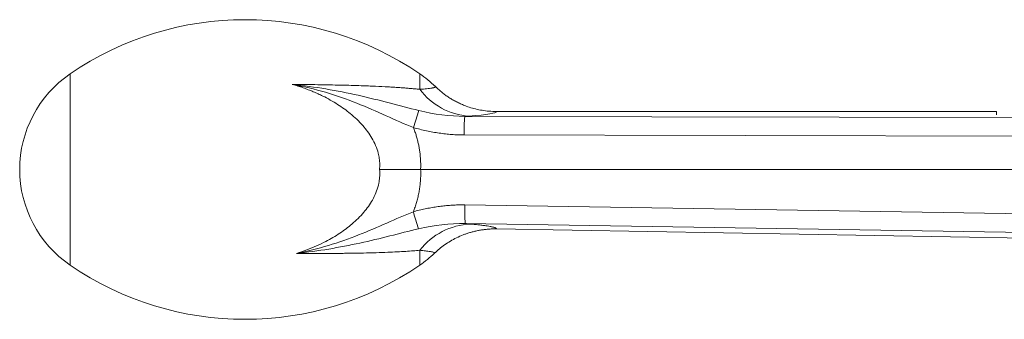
# Model space of a CAD drawing. Header units: metres. Extents: x 70279.8 to 70377.7, y 409251.8 to 409331.5.
# Tile 189 of 244: x 70323.6 to 70323.6509, y 409325.9395 to 409325.955. Entities that reach past the tile are written whole.
import ezdxf

# ---------------------------------------------------------------- set-up
doc = ezdxf.new("R2010")
doc.units = ezdxf.units.M

# ---------------------------------------------------------------- blocks, each defined once
blk = doc.blocks.new('Reactor_20170118')
at = {"color": 7, "linetype": 'Continuous', "lineweight": 15, "ltscale": 0.1}
for p, q in [((350.5, 1350.265), (324.627, 1350.265)), ((350.5, 1350.097), (350.5, 1350.265)), ((322.994, 1350.015), (377.873, 1349.914)), ((322.959, 1349.051), (377.838, 1348.95)), ((320.712, 1347.265), (379.257, 1347.265)), ((376.112, 1344.6), (322.999, 1345.433)), ((376.129, 1343.636), (323.016, 1344.469)), ((362.992, 1343.52), (324.63, 1344.191))]:
    blk.add_line(p, q, dxfattribs=at)
at = {"color": 7, "linetype": 'Continuous', "lineweight": 15}
for centre, radius, start, end in [((311.625, 1339.015), 16, 55.5874, 124.4112), ((305.974, 1347.265), 6, 124.4137, 235.5953), ((317.276, 1347.265), 6, 45.626, 55.5932), ((323.443, 1353.488), 3.466, 216.7763, 266.1435), ((330.334, 1346.752), 10.345, 159.8544, 164.9761), ((330.672, 1349.254), 7.715, 174.343, 181.5092), ((330.457, 1347.703), 10.456, 194.532, 199.5899), ((330.837, 1345.093), 7.846, 177.5162, 184.5584), ((323.454, 1340.919), 3.53, 92.677, 142.1223), ((317.276, 1347.265), 6, 304.4161, 313.7827), ((311.625, 1355.515), 16, 235.5876, 304.4121)]:
    blk.add_arc(centre, radius, start, end, dxfattribs=at)
for points, knots in [([(302.583, 1342.315), (302.583, 1342.315), (302.583, 1344.533), (302.583, 1349.997), (302.583, 1352.215), (302.583, 1352.215)], [0, 0, 0, 0, 0.5, 0.5, 1, 1, 1, 1]), ([(320.667, 1351.413), (320.605, 1351.419), (320.479, 1351.431), (320.276, 1351.45), (320.059, 1351.468), (319.827, 1351.486), (319.579, 1351.504), (319.315, 1351.521), (318.919, 1351.545), (318.367, 1351.572), (317.725, 1351.597), (317.121, 1351.616), (316.574, 1351.63), (315.995, 1351.643), (315.385, 1351.653), (314.742, 1351.663), (314.3, 1351.667), (314.075, 1351.669)], [0, 0, 0, 0, 0.036178, 0.073859, 0.113083, 0.153882, 0.196281, 0.240306, 0.285977, 0.389427, 0.501034, 0.576579, 0.65511, 0.736667, 0.821299, 0.909057, 1, 1, 1, 1]), ([(314.075, 1351.669), (314.663, 1351.607), (315.242, 1351.526), (316.38, 1351.335), (316.937, 1351.224), (318.027, 1350.98), (318.559, 1350.847), (319.604, 1350.576), (320.115, 1350.438), (320.622, 1350.315)], [0, 0, 0, 0, 0.25, 0.25, 0.5, 0.5, 0.75, 0.75, 1, 1, 1, 1]), ([(314.075, 1351.669), (314.17, 1351.642), (314.357, 1351.587), (314.632, 1351.494), (314.898, 1351.397), (315.157, 1351.293), (315.407, 1351.183), (315.835, 1350.979), (316.407, 1350.659), (317.107, 1350.155), (317.717, 1349.579), (318.142, 1349.005), (318.391, 1348.512), (318.514, 1348.151), (318.578, 1347.829), (318.603, 1347.546), (318.593, 1347.359), (318.588, 1347.265)], [0, 0, 0, 0, 0.043599, 0.086343, 0.128255, 0.169356, 0.20967, 0.249218, 0.379336, 0.498923, 0.63077, 0.748921, 0.813314, 0.874699, 0.916925, 0.958438, 1, 1, 1, 1]), ([(320.342, 1349.434), (319.875, 1349.617), (319.406, 1349.83), (318.435, 1350.267), (317.934, 1350.489), (316.89, 1350.902), (316.349, 1351.093), (315.233, 1351.423), (314.66, 1351.562), (314.075, 1351.669)], [0, 0, 0, 0, 0.25, 0.25, 0.5, 0.5, 0.75, 0.75, 1, 1, 1, 1]), ([(321.472, 1351.554), (321.475, 1351.551), (321.48, 1351.544), (321.476, 1351.534), (321.465, 1351.524), (321.448, 1351.516), (321.427, 1351.508), (321.403, 1351.501), (321.377, 1351.495), (321.352, 1351.489), (321.328, 1351.484), (321.276, 1351.475), (321.183, 1351.461), (321.03, 1351.443), (320.86, 1351.427), (320.73, 1351.417), (320.667, 1351.413)], [0, 0, 0, 0, 0.071279, 0.137913, 0.199867, 0.257106, 0.309602, 0.357327, 0.400256, 0.438367, 0.47164, 0.50006, 0.635297, 0.76377, 0.885371, 1, 1, 1, 1]), ([(321.472, 1351.554), (321.522, 1351.507), (321.623, 1351.411), (321.783, 1351.274), (321.952, 1351.143), (322.13, 1351.019), (322.316, 1350.901), (322.511, 1350.792), (322.713, 1350.69), (322.951, 1350.586), (323.229, 1350.484), (323.552, 1350.391), (323.895, 1350.321), (324.255, 1350.274), (324.502, 1350.268), (324.627, 1350.265)], [0, 0, 0, 0, 0.059287, 0.119499, 0.180637, 0.2427, 0.305687, 0.369599, 0.434436, 0.500197, 0.592422, 0.688514, 0.788474, 0.892302, 1, 1, 1, 1]), ([(320.342, 1349.434), (320.454, 1349.403), (320.676, 1349.343), (321.009, 1349.266), (321.34, 1349.2), (321.669, 1349.146), (321.995, 1349.104), (322.318, 1349.074), (322.639, 1349.055), (322.853, 1349.052), (322.959, 1349.051)], [0, 0, 0, 0, 0.130951, 0.259923, 0.387049, 0.512467, 0.636319, 0.758755, 0.879929, 1, 1, 1, 1]), ([(320.712, 1347.265), (320.713, 1347.338), (320.717, 1347.485), (320.711, 1347.704), (320.697, 1347.923), (320.674, 1348.141), (320.641, 1348.359), (320.6, 1348.576), (320.549, 1348.791), (320.49, 1349.007), (320.421, 1349.221), (320.369, 1349.363), (320.342, 1349.434)], [0, 0, 0, 0, 0.099355, 0.198406, 0.297321, 0.39627, 0.495421, 0.594941, 0.694998, 0.795754, 0.89737, 1, 1, 1, 1]), ([(318.588, 1347.265), (318.592, 1347.211), (318.599, 1347.102), (318.597, 1346.938), (318.584, 1346.775), (318.56, 1346.612), (318.509, 1346.372), (318.407, 1346.056), (318.172, 1345.575), (317.77, 1345.014), (317.192, 1344.448), (316.525, 1343.949), (315.903, 1343.584), (315.326, 1343.307), (314.82, 1343.098), (314.466, 1342.982), (314.286, 1342.923)], [0, 0, 0, 0, 0.024989, 0.049854, 0.074752, 0.099837, 0.12526, 0.186879, 0.251377, 0.369446, 0.500807, 0.620078, 0.749759, 0.829881, 0.913235, 1, 1, 1, 1]), ([(318.588, 1347.265), (318.65, 1347.265), (318.777, 1347.265), (318.977, 1347.265), (319.189, 1347.265), (319.415, 1347.265), (319.653, 1347.265), (319.904, 1347.265), (320.165, 1347.265), (320.435, 1347.265), (320.619, 1347.265), (320.712, 1347.265)], [0, 0, 0, 0, 0.093514, 0.191666, 0.294404, 0.401646, 0.513275, 0.629139, 0.749044, 0.872756, 1, 1, 1, 1]), ([(320.336, 1345.079), (320.365, 1345.158), (320.425, 1345.316), (320.5, 1345.557), (320.565, 1345.798), (320.618, 1346.041), (320.66, 1346.284), (320.69, 1346.528), (320.709, 1346.773), (320.718, 1347.019), (320.714, 1347.183), (320.712, 1347.265)], [0, 0, 0, 0, 0.114017, 0.226781, 0.338511, 0.449432, 0.559771, 0.669763, 0.779641, 0.889642, 1, 1, 1, 1]), ([(314.286, 1342.923), (314.851, 1343.033), (315.403, 1343.171), (316.475, 1343.494), (316.996, 1343.679), (318.002, 1344.077), (318.487, 1344.289), (319.427, 1344.704), (319.882, 1344.906), (320.336, 1345.079)], [0, 0, 0, 0, 0.25, 0.25, 0.5, 0.5, 0.75, 0.75, 1, 1, 1, 1]), ([(322.999, 1345.433), (322.903, 1345.433), (322.71, 1345.434), (322.42, 1345.424), (322.128, 1345.404), (321.834, 1345.374), (321.537, 1345.335), (321.24, 1345.286), (320.94, 1345.227), (320.638, 1345.159), (320.437, 1345.106), (320.336, 1345.079)], [0, 0, 0, 0, 0.106854, 0.214505, 0.323073, 0.432675, 0.543422, 0.655424, 0.768787, 0.883613, 1, 1, 1, 1]), ([(323.289, 1344.445), (323.245, 1344.449), (323.156, 1344.457), (323.063, 1344.465), (323.016, 1344.469)], [0, 0, 0, 0, 0.497912, 1, 1, 1, 1]), ([(320.606, 1344.197), (320.116, 1344.083), (319.62, 1343.954), (318.61, 1343.7), (318.095, 1343.575), (317.043, 1343.346), (316.507, 1343.242), (315.412, 1343.06), (314.854, 1342.983), (314.286, 1342.923)], [0, 0, 0, 0, 0.25, 0.25, 0.5, 0.5, 0.75, 0.75, 1, 1, 1, 1]), ([(324.63, 1344.191), (324.559, 1344.191), (324.418, 1344.191), (324.21, 1344.18), (324.007, 1344.16), (323.809, 1344.131), (323.616, 1344.094), (323.429, 1344.05), (323.249, 1344), (323.074, 1343.943), (322.846, 1343.859), (322.568, 1343.736), (322.25, 1343.564), (321.954, 1343.372), (321.679, 1343.163), (321.511, 1343.01), (321.428, 1342.934)], [0, 0, 0, 0, 0.06031, 0.119425, 0.177347, 0.234075, 0.289609, 0.34395, 0.397098, 0.449053, 0.499816, 0.604439, 0.70677, 0.806808, 0.904552, 1, 1, 1, 1]), ([(324.63, 1344.191), (324.631, 1344.195), (324.633, 1344.204), (324.624, 1344.218), (324.607, 1344.232), (324.581, 1344.246), (324.546, 1344.26), (324.501, 1344.274), (324.448, 1344.288), (324.385, 1344.303), (324.294, 1344.321), (324.166, 1344.343), (323.988, 1344.369), (323.783, 1344.395), (323.552, 1344.42), (323.377, 1344.437), (323.289, 1344.445)], [0, 0, 0, 0, 0.055892, 0.11154, 0.167012, 0.222377, 0.277705, 0.333064, 0.388526, 0.444157, 0.500028, 0.600372, 0.700138, 0.799727, 0.899547, 1, 1, 1, 1]), ([(314.286, 1342.923), (314.407, 1342.923), (314.647, 1342.922), (315, 1342.921), (315.344, 1342.921), (315.678, 1342.922), (316.003, 1342.923), (316.318, 1342.925), (316.623, 1342.927), (316.919, 1342.93), (317.205, 1342.934), (317.482, 1342.939), (317.889, 1342.947), (318.405, 1342.96), (318.988, 1342.981), (319.495, 1343.004), (319.934, 1343.03), (320.324, 1343.057), (320.556, 1343.077), (320.667, 1343.086)], [0, 0, 0, 0, 0.0502463, 0.0995025, 0.1477777, 0.1950804, 0.2414189, 0.2868009, 0.3312337, 0.3747244, 0.4172795, 0.4589051, 0.4996072, 0.6032579, 0.699921, 0.7828643, 0.8604139, 0.9327237, 1, 1, 1, 1]), ([(320.667, 1343.086), (320.701, 1343.083), (320.779, 1343.075), (320.898, 1343.063), (321.029, 1343.047), (321.16, 1343.029), (321.281, 1343.008), (321.37, 1342.987), (321.42, 1342.967), (321.439, 1342.949), (321.432, 1342.939), (321.428, 1342.934)], [0, 0, 0, 0, 0.064697, 0.147226, 0.247426, 0.365101, 0.500017, 0.650288, 0.783553, 0.900053, 1, 1, 1, 1])]:
    blk.add_open_spline(points, degree=3, knots=knots, dxfattribs=at)
for points in [[(320.667, 1352.215), (320.667, 1352.215), (320.667, 1351.936), (320.667, 1351.413)], [(320.622, 1350.315), (321.418, 1350.122), (322.206, 1350.012), (322.994, 1350.015)], [(324.627, 1350.265), (324.662, 1350.181), (324.164, 1350.098), (323.21, 1350.03)], [(322.994, 1350.015), (323.067, 1350.02), (323.14, 1350.025), (323.21, 1350.03)], [(323.016, 1344.469), (322.217, 1344.486), (321.416, 1344.385), (320.606, 1344.197)], [(320.667, 1343.086), (320.667, 1342.582), (320.667, 1342.315), (320.667, 1342.315)]]:
    blk.add_open_spline(points, degree=3, dxfattribs=at)

msp = doc.modelspace()

# ---------------------------------------------------------------- block references
at = {"xscale": 0.001, "yscale": 0.001, "zscale": 0.001}
msp.add_blockref('Reactor_20170118', (70323.3, 409324.6), dxfattribs=at)

doc.saveas('drawing.dxf')
